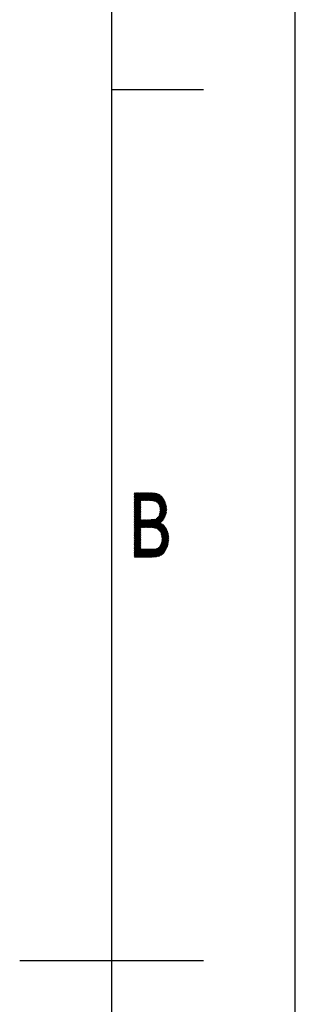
# Model space of a CAD drawing. Header units: millimetres. Extents: x 981 to 1872, y 361 to 991.
# Tile 46 of 62: x 1827 to 1872, y 669 to 830. Entities that reach past the tile are written whole.
import ezdxf

# ---------------------------------------------------------------- set-up
doc = ezdxf.new("R2010")
doc.units = ezdxf.units.MM
doc.header["$LTSCALE"] = 46.2
doc.layers.get('0').update_dxf_attribs({"linetype": 'CONTINUOUS'})
doc.layers.add('1', color=7, linetype='CONTINUOUS')

msp = doc.modelspace()

# ---------------------------------------------------------------- linework, layer by layer
at = {"linetype": 'Continuous'}
msp.add_line((1871.848, 361.369), (1871.848, 991.369), dxfattribs=at)
at = {"layer": '1', "linetype": 'Continuous'}
for p, q in [((1841.848, 913.369), (1841.848, 469.369)), ((1841.848, 818.869), (1856.848, 818.869)), ((1845.846, 752.869), (1845.6, 752.443)), ((1845.6, 752.291), (1845.934, 752.869)), ((1846.022, 752.869), (1845.6, 752.138)), ((1845.6, 751.986), (1846.11, 752.869)), ((1846.374, 752.869), (1845.6, 751.528)), ((1845.6, 751.376), (1846.462, 752.869)), ((1846.55, 752.869), (1845.6, 751.224)), ((1845.6, 751.071), (1846.638, 752.869)), ((1846.726, 752.869), (1845.6, 750.919)), ((1845.6, 750.766), (1846.814, 752.869)), ((1846.902, 752.869), (1845.6, 750.614)), ((1845.6, 750.461), (1846.99, 752.869)), ((1847.078, 752.869), (1845.6, 750.309)), ((1845.6, 750.157), (1847.166, 752.869)), ((1847.254, 752.869), (1845.6, 750.004)), ((1845.6, 752.595), (1845.758, 752.869)), ((1846.198, 752.869), (1845.6, 751.833)), ((1845.6, 751.681), (1846.286, 752.869)), ((1845.67, 752.869), (1845.6, 752.748)), ((1845.6, 752.81), (1848.912, 752.81)), ((1845.6, 752.742), (1846.573, 751.057)), ((1849.249, 752.734), (1845.6, 752.734)), ((1845.6, 752.657), (1849.435, 752.657)), ((1846.573, 750.905), (1845.6, 752.589)), ((1849.621, 752.581), (1845.6, 752.581)), ((1845.6, 752.505), (1849.753, 752.505)), ((1845.6, 752.437), (1846.573, 750.752)), ((1849.839, 752.429), (1845.6, 752.429)), ((1845.6, 752.353), (1849.925, 752.353)), ((1846.573, 750.6), (1845.6, 752.284)), ((1850.011, 752.276), (1845.6, 752.276)), ((1846.573, 751.209), (1845.615, 752.869)), ((1845.703, 752.869), (1846.573, 751.362)), ((1846.573, 751.514), (1845.791, 752.869)), ((1845.879, 752.869), (1846.594, 751.63)), ((1846.682, 751.63), (1845.967, 752.869)), ((1846.055, 752.869), (1846.77, 751.63)), ((1846.858, 751.63), (1846.143, 752.869)), ((1846.231, 752.869), (1846.946, 751.63)), ((1847.034, 751.63), (1846.319, 752.869)), ((1846.407, 752.869), (1847.122, 751.63)), ((1847.21, 751.63), (1846.495, 752.869)), ((1846.583, 752.869), (1847.298, 751.63)), ((1846.627, 751.63), (1847.342, 752.869)), ((1847.386, 751.63), (1846.671, 752.869)), ((1847.43, 752.869), (1846.715, 751.63)), ((1846.759, 752.869), (1847.474, 751.63)), ((1846.803, 751.63), (1847.518, 752.869)), ((1847.562, 751.63), (1846.847, 752.869)), ((1847.606, 752.869), (1846.891, 751.63)), ((1846.935, 752.869), (1847.65, 751.63)), ((1846.979, 751.63), (1847.694, 752.869)), ((1847.738, 751.63), (1847.023, 752.869)), ((1847.782, 752.869), (1847.067, 751.63)), ((1847.111, 752.869), (1847.826, 751.63)), ((1847.155, 751.63), (1847.87, 752.869)), ((1847.914, 751.63), (1847.199, 752.869)), ((1847.958, 752.869), (1847.243, 751.63)), ((1847.287, 752.869), (1848.002, 751.63)), ((1847.331, 751.63), (1848.046, 752.869)), ((1848.092, 751.627), (1847.375, 752.869)), ((1848.134, 752.869), (1847.419, 751.63)), ((1847.463, 752.869), (1848.183, 751.622)), ((1847.507, 751.63), (1848.222, 752.869)), ((1848.274, 751.617), (1847.551, 752.869)), ((1848.31, 752.869), (1847.595, 751.63)), ((1847.639, 752.869), (1848.365, 751.612)), ((1847.683, 751.63), (1848.396, 752.865)), ((1848.455, 751.607), (1847.727, 752.869)), ((1848.479, 752.856), (1847.771, 751.63)), ((1847.815, 752.869), (1848.546, 751.602)), ((1847.859, 751.63), (1848.562, 752.847)), ((1848.637, 751.597), (1847.903, 752.869)), ((1848.645, 752.838), (1847.947, 751.63)), ((1847.991, 752.869), (1848.73, 751.589)), ((1848.035, 751.63), (1848.727, 752.83)), ((1848.833, 751.563), (1848.079, 752.869)), ((1848.81, 752.821), (1848.12, 751.625)), ((1848.167, 752.869), (1848.936, 751.536)), ((1848.205, 751.621), (1848.893, 752.812)), ((1849.039, 751.51), (1848.255, 752.869)), ((1848.976, 752.803), (1848.291, 751.616)), ((1848.343, 752.869), (1849.142, 751.484)), ((1848.376, 751.611), (1849.059, 752.794)), ((1849.356, 751.266), (1848.436, 752.861)), ((1849.138, 752.779), (1848.461, 751.606)), ((1848.529, 752.851), (1849.592, 751.01)), ((1848.546, 751.602), (1849.209, 752.75)), ((1850.662, 749.31), (1848.623, 752.841)), ((1849.281, 752.721), (1848.632, 751.597)), ((1848.717, 752.831), (1850.693, 749.409)), ((1848.717, 751.592), (1849.352, 752.692)), ((1849.423, 752.663), (1848.794, 751.573)), ((1850.724, 749.507), (1848.811, 752.821)), ((1848.87, 751.553), (1849.494, 752.633)), ((1848.904, 752.811), (1850.74, 749.631)), ((1849.565, 752.604), (1848.947, 751.534)), ((1850.753, 749.761), (1848.998, 752.801)), ((1849.024, 751.514), (1849.637, 752.575)), ((1849.092, 752.791), (1850.766, 749.892)), ((1849.707, 752.545), (1849.101, 751.494)), ((1849.172, 751.466), (1849.766, 752.494)), ((1850.778, 750.022), (1849.202, 752.753)), ((1849.824, 752.442), (1849.226, 751.407)), ((1849.28, 751.348), (1849.882, 752.391)), ((1849.317, 752.706), (1850.791, 750.152)), ((1849.94, 752.339), (1849.334, 751.29)), ((1849.389, 751.231), (1849.999, 752.288)), ((1850.78, 750.325), (1849.432, 752.659)), ((1849.547, 752.612), (1850.761, 750.51)), ((1850.741, 750.696), (1849.663, 752.564)), ((1849.818, 752.448), (1850.723, 750.881)), ((1850.615, 751.219), (1849.998, 752.288)), ((1845.6, 752.2), (1850.097, 752.2)), ((1845.6, 752.132), (1846.573, 750.447)), ((1850.173, 752.124), (1845.6, 752.124)), ((1845.6, 752.048), (1850.218, 752.048)), ((1846.573, 750.295), (1845.6, 751.98)), ((1850.263, 751.972), (1845.6, 751.972)), ((1845.6, 751.895), (1850.308, 751.895)), ((1845.6, 751.827), (1846.573, 750.142)), ((1850.353, 751.819), (1845.6, 751.819)), ((1845.6, 751.743), (1850.398, 751.743)), ((1846.573, 749.99), (1845.6, 751.675)), ((1850.443, 751.667), (1845.6, 751.667)), ((1845.6, 751.59), (1846.573, 751.59)), ((1845.6, 749.852), (1846.573, 751.536)), ((1845.6, 751.522), (1846.573, 749.838)), ((1846.573, 751.514), (1845.6, 751.514)), ((1845.6, 751.438), (1846.573, 751.438)), ((1846.573, 751.384), (1845.6, 749.699)), ((1846.573, 749.685), (1845.6, 751.37)), ((1846.573, 751.362), (1845.6, 751.362)), ((1845.6, 751.286), (1846.573, 751.286)), ((1845.6, 749.547), (1846.573, 751.232)), ((1845.6, 751.217), (1846.573, 749.533)), ((1846.573, 751.209), (1845.6, 751.209)), ((1845.6, 751.133), (1846.573, 751.133)), ((1846.573, 751.079), (1845.6, 749.395)), ((1846.573, 749.38), (1845.6, 751.065)), ((1846.573, 751.057), (1845.6, 751.057)), ((1845.6, 750.981), (1846.573, 750.981)), ((1845.6, 749.242), (1846.573, 750.927)), ((1845.6, 750.913), (1846.573, 749.228)), ((1846.573, 750.905), (1845.6, 750.905)), ((1845.6, 750.828), (1846.573, 750.828)), ((1846.573, 750.774), (1845.6, 749.09)), ((1846.573, 749.075), (1845.6, 750.76)), ((1846.573, 750.752), (1845.6, 750.752)), ((1845.6, 750.676), (1846.573, 750.676)), ((1850.709, 750.928), (1848.556, 747.197)), ((1848.64, 747.191), (1850.73, 750.81)), ((1848.724, 751.59), (1850.489, 751.59)), ((1850.743, 750.681), (1848.725, 747.185)), ((1850.52, 751.514), (1849.023, 751.514)), ((1849.198, 751.438), (1850.545, 751.438)), ((1850.569, 751.362), (1849.268, 751.362)), ((1849.338, 751.286), (1850.594, 751.286)), ((1850.618, 751.209), (1849.408, 751.209)), ((1850.057, 752.236), (1849.443, 751.172)), ((1849.478, 751.133), (1850.643, 751.133)), ((1849.497, 751.114), (1850.115, 752.185)), ((1850.668, 751.057), (1849.549, 751.057)), ((1850.171, 752.128), (1849.551, 751.055)), ((1849.605, 750.996), (1850.215, 752.053)), ((1849.619, 750.981), (1850.692, 750.981)), ((1850.26, 751.978), (1849.659, 750.937)), ((1850.717, 750.905), (1849.667, 750.905)), ((1849.674, 750.868), (1850.631, 749.211)), ((1849.682, 750.825), (1850.304, 751.902)), ((1849.682, 750.828), (1850.728, 750.828)), ((1849.691, 749.315), (1850.678, 751.025)), ((1850.736, 750.752), (1849.696, 750.752)), ((1850.349, 751.827), (1849.704, 750.711)), ((1849.711, 750.676), (1850.744, 750.676)), ((1849.726, 750.596), (1850.393, 751.752)), ((1850.646, 751.123), (1849.74, 749.554)), ((1850.438, 751.676), (1849.748, 750.482)), ((1849.77, 750.367), (1850.482, 751.601)), ((1849.79, 749.792), (1850.615, 751.221)), ((1850.52, 751.514), (1849.792, 750.253)), ((1849.814, 750.138), (1850.552, 751.416)), ((1850.583, 751.319), (1849.836, 750.024)), ((1845.6, 748.937), (1846.573, 750.622)), ((1845.6, 750.608), (1846.573, 748.923)), ((1846.573, 750.6), (1845.6, 750.6)), ((1845.6, 750.523), (1846.573, 750.523)), ((1846.573, 750.469), (1845.6, 748.785)), ((1846.573, 748.771), (1845.6, 750.455)), ((1846.573, 750.447), (1845.6, 750.447)), ((1845.6, 750.371), (1846.573, 750.371)), ((1845.6, 748.632), (1846.573, 750.317)), ((1845.6, 750.303), (1846.573, 748.618)), ((1846.573, 750.295), (1845.6, 750.295)), ((1845.6, 750.219), (1846.573, 750.219)), ((1846.573, 750.165), (1845.6, 748.48)), ((1846.573, 748.466), (1845.6, 750.15)), ((1846.573, 750.142), (1845.6, 750.142)), ((1845.6, 750.066), (1846.573, 750.066)), ((1845.6, 748.328), (1846.573, 750.012)), ((1845.6, 749.998), (1847.205, 747.218)), ((1846.573, 749.99), (1845.6, 749.99)), ((1845.6, 749.914), (1846.573, 749.914)), ((1846.573, 749.86), (1845.6, 748.175)), ((1847.117, 747.218), (1845.6, 749.846)), ((1846.573, 749.838), (1845.6, 749.838)), ((1845.6, 749.761), (1846.573, 749.761)), ((1845.6, 748.023), (1846.573, 749.707)), ((1845.6, 749.693), (1847.029, 747.218)), ((1846.573, 749.685), (1845.6, 749.685)), ((1845.6, 749.609), (1846.573, 749.609)), ((1846.573, 749.555), (1845.6, 747.87)), ((1846.941, 747.218), (1845.6, 749.541)), ((1846.573, 749.533), (1845.6, 749.533)), ((1845.6, 749.457), (1846.573, 749.457)), ((1845.6, 747.718), (1846.573, 749.402)), ((1845.6, 749.388), (1846.853, 747.218)), ((1846.573, 749.38), (1845.6, 749.38)), ((1845.6, 749.304), (1846.573, 749.304)), ((1846.573, 749.25), (1845.6, 747.565)), ((1846.765, 747.218), (1845.6, 749.236)), ((1846.573, 749.228), (1845.6, 749.228)), ((1845.6, 749.152), (1846.573, 749.152)), ((1845.6, 747.413), (1846.573, 749.098)), ((1845.6, 749.084), (1846.677, 747.218)), ((1846.573, 749.075), (1845.6, 749.075)), ((1848.809, 747.179), (1850.756, 750.552)), ((1850.77, 750.422), (1848.893, 747.172)), ((1848.968, 747.15), (1850.783, 750.293)), ((1850.792, 750.155), (1849.044, 747.128)), ((1849.119, 747.106), (1850.774, 749.972)), ((1850.756, 749.788), (1849.194, 747.083)), ((1850.055, 748.226), (1849.584, 749.043)), ((1850.589, 749.075), (1849.619, 749.075)), ((1849.641, 749.096), (1850.113, 748.279)), ((1849.657, 749.152), (1850.612, 749.152)), ((1850.17, 748.333), (1849.667, 749.203)), ((1850.636, 749.228), (1849.672, 749.228)), ((1849.688, 749.304), (1850.66, 749.304)), ((1849.691, 749.315), (1850.225, 748.39)), ((1850.684, 749.38), (1849.704, 749.38)), ((1850.27, 748.465), (1849.714, 749.427)), ((1850.6, 749.112), (1849.718, 750.64)), ((1849.72, 749.457), (1850.708, 749.457)), ((1850.751, 750.6), (1849.725, 750.6)), ((1850.731, 749.533), (1849.736, 749.533)), ((1849.737, 749.539), (1850.314, 748.54)), ((1849.74, 750.523), (1850.759, 750.523)), ((1849.752, 749.609), (1850.738, 749.609)), ((1850.767, 750.447), (1849.754, 750.447)), ((1850.359, 748.615), (1849.76, 749.651)), ((1849.761, 750.412), (1850.569, 749.013)), ((1850.746, 749.685), (1849.767, 749.685)), ((1849.769, 750.371), (1850.775, 750.371)), ((1849.783, 749.761), (1850.753, 749.761)), ((1850.783, 750.295), (1849.784, 750.295)), ((1849.784, 749.763), (1850.404, 748.689)), ((1849.798, 750.219), (1850.791, 750.219)), ((1850.761, 749.838), (1849.799, 749.838)), ((1850.538, 748.914), (1849.805, 750.184)), ((1850.449, 748.764), (1849.807, 749.875)), ((1849.808, 747.994), (1850.738, 749.605)), ((1850.79, 750.142), (1849.813, 750.142)), ((1849.815, 749.914), (1850.768, 749.914)), ((1849.827, 750.066), (1850.783, 750.066)), ((1849.83, 749.988), (1850.493, 748.839)), ((1850.775, 749.99), (1849.831, 749.99)), ((1850.669, 749.334), (1849.999, 748.173)), ((1845.6, 748.999), (1846.573, 748.999)), ((1846.573, 748.945), (1845.6, 747.261)), ((1846.589, 747.218), (1845.6, 748.931)), ((1846.573, 748.923), (1845.6, 748.923)), ((1845.6, 748.847), (1846.573, 748.847)), ((1845.6, 747.108), (1846.573, 748.793)), ((1845.6, 748.779), (1846.573, 747.094)), ((1846.573, 748.771), (1845.6, 748.771)), ((1845.6, 748.694), (1846.573, 748.694)), ((1846.573, 748.64), (1845.6, 746.956)), ((1846.573, 746.941), (1845.6, 748.626)), ((1846.573, 748.618), (1845.6, 748.618)), ((1845.6, 748.542), (1846.573, 748.542)), ((1845.6, 746.803), (1846.573, 748.488)), ((1845.6, 748.474), (1846.573, 746.789)), ((1846.573, 748.466), (1845.6, 748.466)), ((1846.643, 748.457), (1845.6, 746.651)), ((1845.6, 746.498), (1846.731, 748.457)), ((1846.819, 748.457), (1845.6, 746.346)), ((1845.6, 746.194), (1846.907, 748.457)), ((1846.995, 748.457), (1845.6, 746.041)), ((1845.6, 745.889), (1847.083, 748.457)), ((1847.171, 748.457), (1845.6, 745.736)), ((1845.6, 745.584), (1847.259, 748.457)), ((1845.6, 748.39), (1850.225, 748.39)), ((1846.573, 746.637), (1845.6, 748.321)), ((1850.149, 748.313), (1845.6, 748.313)), ((1845.6, 748.237), (1850.067, 748.237)), ((1845.6, 748.169), (1846.573, 746.484)), ((1849.986, 748.161), (1845.6, 748.161)), ((1845.6, 748.085), (1849.904, 748.085)), ((1846.573, 746.332), (1845.6, 748.017)), ((1849.823, 748.008), (1845.6, 748.008)), ((1845.6, 747.932), (1849.803, 747.932)), ((1845.6, 747.864), (1846.573, 746.179)), ((1849.921, 747.856), (1845.6, 747.856)), ((1845.6, 747.78), (1850.04, 747.78)), ((1846.573, 746.027), (1845.6, 747.712)), ((1850.159, 747.704), (1845.6, 747.704)), ((1845.6, 747.627), (1850.278, 747.627)), ((1845.6, 747.559), (1846.573, 745.875)), ((1850.375, 747.551), (1845.6, 747.551)), ((1845.6, 747.475), (1850.433, 747.475)), ((1847.293, 747.218), (1846.578, 748.457)), ((1847.347, 748.457), (1846.631, 747.218)), ((1846.666, 748.457), (1847.381, 747.218)), ((1846.719, 747.218), (1847.435, 748.457)), ((1847.469, 747.218), (1846.754, 748.457)), ((1847.523, 748.457), (1846.807, 747.218)), ((1846.842, 748.457), (1847.557, 747.218)), ((1846.896, 747.218), (1847.611, 748.457)), ((1847.645, 747.218), (1846.93, 748.457)), ((1847.699, 748.457), (1846.984, 747.218)), ((1847.018, 748.457), (1847.733, 747.218)), ((1847.071, 747.218), (1847.787, 748.457)), ((1847.821, 747.218), (1847.106, 748.457)), ((1847.875, 748.457), (1847.159, 747.218)), ((1847.194, 748.457), (1847.909, 747.218)), ((1847.248, 747.218), (1847.963, 748.457)), ((1847.997, 747.218), (1847.282, 748.457)), ((1848.051, 748.457), (1847.335, 747.218)), ((1847.37, 748.457), (1848.085, 747.218)), ((1847.424, 747.218), (1848.139, 748.457)), ((1848.173, 747.218), (1847.458, 748.457)), ((1848.229, 748.46), (1847.511, 747.218)), ((1847.546, 748.457), (1848.261, 747.218)), ((1847.599, 747.218), (1848.32, 748.465)), ((1848.353, 747.212), (1847.634, 748.457)), ((1848.411, 748.47), (1847.687, 747.218)), ((1847.722, 748.457), (1848.445, 747.205)), ((1847.776, 747.218), (1848.502, 748.475)), ((1848.536, 747.199), (1847.81, 748.457)), ((1848.592, 748.48), (1847.864, 747.218)), ((1847.898, 748.457), (1848.628, 747.192)), ((1847.951, 747.218), (1848.683, 748.485)), ((1848.72, 747.185), (1847.986, 748.457)), ((1848.782, 748.503), (1848.04, 747.218)), ((1848.074, 748.457), (1848.812, 747.179)), ((1848.128, 747.218), (1848.884, 748.528)), ((1848.906, 747.169), (1848.162, 748.457)), ((1848.987, 748.553), (1848.216, 747.218)), ((1848.247, 748.461), (1849.012, 747.137)), ((1848.302, 747.216), (1849.089, 748.578)), ((1850.27, 748.466), (1848.326, 748.466)), ((1849.118, 747.106), (1848.333, 748.466)), ((1849.281, 748.758), (1848.387, 747.21)), ((1848.418, 748.471), (1849.224, 747.075)), ((1848.471, 747.203), (1849.473, 748.939)), ((1849.33, 747.043), (1848.503, 748.475)), ((1848.589, 748.48), (1849.534, 746.843)), ((1849.753, 746.615), (1848.674, 748.485)), ((1848.755, 748.496), (1851.05, 744.521)), ((1851.077, 744.627), (1848.832, 748.515)), ((1848.909, 748.534), (1851.098, 744.743)), ((1848.941, 748.542), (1850.316, 748.542)), ((1851.109, 744.877), (1848.986, 748.553)), ((1849.063, 748.572), (1851.119, 745.012)), ((1851.13, 745.146), (1849.127, 748.614)), ((1850.361, 748.618), (1849.132, 748.618)), ((1849.184, 748.668), (1851.14, 745.28)), ((1849.213, 748.694), (1850.407, 748.694)), ((1851.15, 745.415), (1849.241, 748.721)), ((1849.269, 747.061), (1849.78, 747.947)), ((1850.452, 748.771), (1849.294, 748.771)), ((1849.298, 748.775), (1849.77, 747.958)), ((1849.845, 747.905), (1849.344, 747.039)), ((1849.827, 748.012), (1849.356, 748.828)), ((1849.375, 748.847), (1850.498, 748.847)), ((1849.4, 746.982), (1849.909, 747.864)), ((1849.413, 748.882), (1849.884, 748.065)), ((1849.973, 747.823), (1849.455, 746.925)), ((1850.541, 748.923), (1849.456, 748.923)), ((1849.941, 748.119), (1849.47, 748.936)), ((1849.51, 746.868), (1850.037, 747.782)), ((1849.527, 748.989), (1849.998, 748.172)), ((1849.537, 748.999), (1850.565, 748.999)), ((1850.101, 747.741), (1849.565, 746.811)), ((1849.62, 746.754), (1850.166, 747.699)), ((1850.23, 747.658), (1849.675, 746.697)), ((1849.73, 746.64), (1850.294, 747.617)), ((1849.774, 747.95), (1851.13, 745.602)), ((1850.358, 747.575), (1849.785, 746.583)), ((1849.84, 746.525), (1850.408, 747.509)), ((1850.457, 747.443), (1849.895, 746.468)), ((1851.111, 745.788), (1849.914, 747.861)), ((1850.054, 747.771), (1851.091, 745.975)), ((1850.191, 748.353), (1850.566, 749.002)), ((1851.071, 746.162), (1850.194, 747.681)), ((1850.334, 747.592), (1850.994, 746.448)), ((1846.573, 745.722), (1845.6, 747.407)), ((1850.491, 747.399), (1845.6, 747.399)), ((1845.6, 747.323), (1850.548, 747.323)), ((1845.6, 747.254), (1846.573, 745.57)), ((1850.605, 747.246), (1845.6, 747.246)), ((1845.6, 747.17), (1846.573, 747.17)), ((1846.573, 747.116), (1845.6, 745.432)), ((1846.573, 745.417), (1845.6, 747.102)), ((1846.573, 747.094), (1845.6, 747.094)), ((1845.6, 747.018), (1846.573, 747.018)), ((1845.6, 745.279), (1846.573, 746.964)), ((1845.6, 746.95), (1846.573, 745.265)), ((1846.573, 746.941), (1845.6, 746.941)), ((1845.6, 746.865), (1846.573, 746.865)), ((1846.573, 746.811), (1845.6, 745.127)), ((1846.573, 745.112), (1845.6, 746.797)), ((1846.573, 746.789), (1845.6, 746.789)), ((1845.6, 746.713), (1846.573, 746.713)), ((1845.6, 744.974), (1846.573, 746.659)), ((1845.6, 746.645), (1846.573, 744.96)), ((1846.573, 746.637), (1845.6, 746.637)), ((1845.6, 746.56), (1846.573, 746.56)), ((1846.573, 746.506), (1845.6, 744.822)), ((1846.573, 744.808), (1845.6, 746.492)), ((1846.573, 746.484), (1845.6, 746.484)), ((1845.6, 746.408), (1846.573, 746.408)), ((1845.6, 744.669), (1846.573, 746.354)), ((1845.6, 746.34), (1846.573, 744.655)), ((1846.573, 746.332), (1845.6, 746.332)), ((1845.6, 746.256), (1846.573, 746.256)), ((1846.573, 746.201), (1845.6, 744.517)), ((1846.573, 744.503), (1845.6, 746.187)), ((1846.573, 746.179), (1845.6, 746.179)), ((1845.6, 746.103), (1846.573, 746.103)), ((1845.6, 744.364), (1846.573, 746.049)), ((1845.6, 746.035), (1846.573, 744.35)), ((1846.573, 746.027), (1845.6, 746.027)), ((1845.6, 745.951), (1846.573, 745.951)), ((1846.573, 745.897), (1845.6, 744.212)), ((1846.573, 744.198), (1845.6, 745.883)), ((1846.573, 745.875), (1845.6, 745.875)), ((1851.041, 746.32), (1848.774, 742.393)), ((1848.866, 742.4), (1851.066, 746.211)), ((1848.901, 747.17), (1850.663, 747.17)), ((1851.08, 746.082), (1848.957, 742.406)), ((1849.049, 742.412), (1851.093, 745.953)), ((1851.107, 745.824), (1849.151, 742.436)), ((1850.721, 747.094), (1849.158, 747.094)), ((1849.365, 747.018), (1850.778, 747.018)), ((1850.812, 746.941), (1849.439, 746.941)), ((1849.512, 746.865), (1850.84, 746.865)), ((1850.868, 746.789), (1849.586, 746.789)), ((1849.659, 746.713), (1850.896, 746.713)), ((1850.924, 746.637), (1849.733, 746.637)), ((1849.806, 746.56), (1850.952, 746.56)), ((1850.98, 746.484), (1849.88, 746.484)), ((1849.936, 746.408), (1851.009, 746.408)), ((1849.939, 746.393), (1850.507, 747.377)), ((1851.037, 746.332), (1849.952, 746.332)), ((1850.557, 747.31), (1849.963, 746.281)), ((1849.968, 746.256), (1851.061, 746.256)), ((1851.024, 744.415), (1849.972, 746.237)), ((1851.069, 746.179), (1849.984, 746.179)), ((1849.986, 746.169), (1850.607, 747.244)), ((1850, 746.103), (1851.077, 746.103)), ((1850.657, 747.178), (1850.009, 746.056)), ((1851.085, 746.027), (1850.015, 746.027)), ((1850.021, 745.999), (1850.997, 744.308)), ((1850.029, 744.719), (1851.007, 746.413)), ((1850.031, 745.951), (1851.093, 745.951)), ((1850.032, 745.944), (1850.707, 747.112)), ((1851.101, 745.875), (1850.047, 745.875)), ((1850.757, 747.046), (1850.056, 745.832)), ((1850.973, 746.506), (1850.064, 744.932)), ((1850.079, 745.72), (1850.801, 746.971)), ((1850.098, 745.144), (1850.938, 746.599)), ((1850.835, 746.878), (1850.102, 745.608)), ((1850.125, 745.496), (1850.87, 746.785)), ((1850.904, 746.692), (1850.133, 745.357)), ((1850.838, 746.87), (1850.671, 747.159)), ((1845.6, 745.798), (1846.573, 745.798)), ((1845.6, 744.06), (1846.573, 745.744)), ((1845.6, 745.73), (1846.573, 744.045)), ((1846.573, 745.722), (1845.6, 745.722)), ((1845.6, 745.646), (1846.573, 745.646)), ((1846.573, 745.592), (1845.6, 743.907)), ((1846.573, 743.893), (1845.6, 745.578)), ((1846.573, 745.57), (1845.6, 745.57)), ((1845.6, 745.493), (1846.573, 745.493)), ((1845.6, 743.755), (1846.573, 745.439)), ((1845.6, 745.425), (1846.573, 743.741)), ((1846.573, 745.417), (1845.6, 745.417)), ((1845.6, 745.341), (1846.573, 745.341)), ((1846.573, 745.287), (1845.6, 743.602)), ((1847.277, 742.369), (1845.6, 745.273)), ((1846.573, 745.265), (1845.6, 745.265)), ((1845.6, 745.189), (1846.573, 745.189)), ((1845.6, 743.45), (1846.573, 745.135)), ((1845.6, 745.12), (1847.189, 742.369)), ((1846.573, 745.112), (1845.6, 745.112)), ((1845.6, 745.036), (1846.573, 745.036)), ((1846.573, 744.982), (1845.6, 743.297)), ((1847.101, 742.369), (1845.6, 744.968)), ((1846.573, 744.96), (1845.6, 744.96)), ((1845.6, 744.884), (1846.573, 744.884)), ((1845.6, 743.145), (1846.573, 744.83)), ((1845.6, 744.816), (1847.013, 742.369)), ((1846.573, 744.808), (1845.6, 744.808)), ((1845.6, 744.731), (1846.573, 744.731)), ((1846.573, 744.677), (1845.6, 742.993)), ((1846.925, 742.369), (1845.6, 744.663)), ((1846.573, 744.655), (1845.6, 744.655)), ((1845.6, 744.579), (1846.573, 744.579)), ((1845.6, 742.84), (1846.573, 744.525)), ((1845.6, 744.511), (1846.837, 742.369)), ((1846.573, 744.503), (1845.6, 744.503)), ((1845.6, 744.426), (1846.573, 744.426)), ((1846.573, 744.372), (1845.6, 742.688)), ((1846.749, 742.369), (1845.6, 744.358)), ((1846.573, 744.35), (1845.6, 744.35)), ((1845.6, 744.274), (1846.573, 744.274)), ((1845.6, 742.535), (1846.573, 744.22)), ((1845.6, 744.206), (1846.661, 742.369)), ((1849.253, 742.461), (1851.12, 745.695)), ((1851.134, 745.566), (1849.355, 742.485)), ((1849.458, 742.51), (1851.148, 745.437)), ((1851.139, 745.27), (1849.56, 742.534)), ((1849.678, 742.586), (1851.126, 745.094)), ((1851.112, 744.918), (1849.801, 742.647)), ((1849.81, 744.231), (1850.437, 743.144)), ((1849.837, 744.274), (1850.989, 744.274)), ((1850.48, 743.222), (1849.856, 744.304)), ((1851.008, 744.35), (1849.886, 744.35)), ((1849.902, 744.376), (1850.523, 743.3)), ((1849.924, 742.708), (1851.098, 744.742)), ((1849.934, 744.426), (1851.027, 744.426)), ((1850.566, 743.378), (1849.948, 744.448)), ((1851.046, 744.503), (1849.983, 744.503)), ((1849.995, 744.521), (1850.609, 743.456)), ((1850.006, 744.579), (1851.065, 744.579)), ((1850.652, 743.534), (1850.015, 744.637)), ((1851.084, 744.655), (1850.018, 744.655)), ((1850.031, 744.731), (1851.097, 744.731)), ((1850.035, 744.756), (1850.695, 743.612)), ((1851.103, 744.808), (1850.043, 744.808)), ((1851.044, 744.496), (1850.053, 742.78)), ((1850.738, 743.69), (1850.054, 744.874)), ((1850.056, 744.884), (1851.109, 744.884)), ((1850.063, 745.798), (1851.11, 745.798)), ((1851.115, 744.96), (1850.068, 744.96)), ((1850.971, 744.202), (1850.07, 745.761)), ((1850.074, 744.993), (1850.781, 743.768)), ((1851.118, 745.722), (1850.078, 745.722)), ((1850.081, 745.036), (1851.121, 745.036)), ((1851.127, 745.112), (1850.093, 745.112)), ((1850.824, 743.846), (1850.093, 745.112)), ((1850.094, 745.646), (1851.126, 745.646)), ((1850.106, 745.189), (1851.133, 745.189)), ((1851.134, 745.57), (1850.11, 745.57)), ((1850.113, 745.231), (1850.867, 743.924)), ((1851.139, 745.265), (1850.118, 745.265)), ((1850.12, 745.524), (1850.944, 744.095)), ((1850.126, 745.493), (1851.142, 745.493)), ((1850.131, 745.341), (1851.145, 745.341)), ((1850.91, 744.002), (1850.132, 745.349)), ((1851.15, 745.417), (1850.142, 745.417)), ((1850.223, 742.922), (1850.977, 744.227)), ((1846.573, 744.198), (1845.6, 744.198)), ((1845.6, 744.122), (1846.573, 744.122)), ((1846.573, 744.068), (1845.6, 742.383)), ((1846.573, 742.369), (1845.6, 744.054)), ((1846.573, 744.045), (1845.6, 744.045)), ((1845.6, 743.969), (1846.573, 743.969)), ((1845.6, 743.901), (1846.485, 742.369)), ((1846.573, 743.893), (1845.6, 743.893)), ((1845.6, 743.817), (1846.573, 743.817)), ((1846.397, 742.369), (1845.6, 743.749)), ((1846.573, 743.741), (1845.6, 743.741)), ((1845.6, 743.664), (1846.573, 743.664)), ((1845.6, 743.596), (1846.309, 742.369)), ((1850.682, 743.588), (1845.6, 743.588)), ((1845.6, 743.512), (1850.64, 743.512)), ((1846.221, 742.369), (1845.6, 743.444)), ((1850.598, 743.436), (1845.6, 743.436)), ((1845.6, 743.36), (1850.556, 743.36)), ((1845.6, 743.291), (1846.133, 742.369)), ((1850.514, 743.283), (1845.6, 743.283)), ((1845.6, 743.207), (1850.472, 743.207)), ((1846.045, 742.369), (1845.6, 743.139)), ((1850.43, 743.131), (1845.6, 743.131)), ((1845.6, 743.055), (1850.382, 743.055)), ((1845.6, 742.987), (1845.957, 742.369)), ((1850.291, 742.978), (1845.6, 742.978)), ((1845.6, 742.902), (1850.2, 742.902)), ((1845.869, 742.369), (1845.6, 742.834)), ((1850.109, 742.826), (1845.6, 742.826)), ((1845.6, 742.75), (1850.008, 742.75)), ((1845.6, 742.682), (1845.781, 742.369)), ((1849.855, 742.674), (1845.6, 742.674)), ((1845.6, 742.597), (1849.701, 742.597)), ((1845.68, 742.369), (1846.573, 743.915)), ((1846.573, 743.763), (1845.768, 742.369)), ((1845.856, 742.369), (1846.573, 743.61)), ((1846.659, 743.608), (1845.944, 742.369)), ((1846.032, 742.369), (1846.747, 743.608)), ((1846.835, 743.608), (1846.12, 742.369)), ((1846.208, 742.369), (1846.923, 743.608)), ((1847.011, 743.608), (1846.296, 742.369)), ((1846.384, 742.369), (1847.099, 743.608)), ((1847.187, 743.608), (1846.472, 742.369)), ((1846.56, 742.369), (1847.275, 743.608)), ((1847.363, 743.608), (1846.648, 742.369)), ((1846.649, 743.608), (1847.365, 742.369)), ((1846.736, 742.369), (1847.451, 743.608)), ((1847.453, 742.369), (1846.738, 743.608)), ((1847.539, 743.608), (1846.824, 742.369)), ((1846.825, 743.608), (1847.541, 742.369)), ((1846.912, 742.369), (1847.627, 743.608)), ((1847.629, 742.369), (1846.913, 743.608)), ((1847.715, 743.608), (1847, 742.369)), ((1847.001, 743.608), (1847.717, 742.369)), ((1847.088, 742.369), (1847.803, 743.608)), ((1847.805, 742.369), (1847.089, 743.608)), ((1847.891, 743.608), (1847.176, 742.369)), ((1847.177, 743.608), (1847.893, 742.369)), ((1847.264, 742.369), (1847.979, 743.608)), ((1847.981, 742.369), (1847.265, 743.608)), ((1848.067, 743.608), (1847.352, 742.369)), ((1847.353, 743.608), (1848.069, 742.369)), ((1847.44, 742.369), (1848.155, 743.608)), ((1848.157, 742.369), (1847.441, 743.608)), ((1848.243, 743.608), (1847.528, 742.369)), ((1847.53, 743.608), (1848.245, 742.369)), ((1847.616, 742.369), (1848.331, 743.608)), ((1848.333, 742.369), (1847.618, 743.608)), ((1848.42, 743.609), (1847.704, 742.369)), ((1847.705, 743.608), (1848.42, 742.37)), ((1847.792, 742.369), (1848.512, 743.616)), ((1848.505, 742.376), (1847.793, 743.608)), ((1848.604, 743.623), (1847.88, 742.369)), ((1847.881, 743.608), (1848.59, 742.381)), ((1847.968, 742.369), (1848.696, 743.63)), ((1848.674, 742.387), (1847.97, 743.608)), ((1848.788, 743.637), (1848.056, 742.369)), ((1848.058, 743.608), (1848.759, 742.392)), ((1848.144, 742.369), (1848.88, 743.644)), ((1848.844, 742.398), (1848.145, 743.608)), ((1848.972, 743.651), (1848.232, 742.369)), ((1848.233, 743.608), (1848.929, 742.404)), ((1848.32, 742.369), (1849.064, 743.658)), ((1849.014, 742.409), (1848.322, 743.608)), ((1849.189, 743.722), (1848.408, 742.369)), ((1848.409, 743.608), (1849.094, 742.422)), ((1849.171, 742.441), (1848.494, 743.615)), ((1848.5, 742.375), (1849.314, 743.785)), ((1848.578, 743.621), (1849.248, 742.46)), ((1849.439, 743.849), (1848.591, 742.381)), ((1849.326, 742.478), (1848.662, 743.628)), ((1848.683, 742.387), (1849.563, 743.913)), ((1848.747, 743.634), (1849.403, 742.497)), ((1849.48, 742.515), (1848.831, 743.64)), ((1848.915, 743.647), (1849.558, 742.534)), ((1849.629, 742.562), (1848.999, 743.653)), ((1849.077, 743.664), (1850.724, 743.664)), ((1849.08, 743.666), (1849.698, 742.596)), ((1849.766, 742.63), (1849.148, 743.701)), ((1849.216, 743.735), (1849.835, 742.664)), ((1850.766, 743.741), (1849.226, 743.741)), ((1849.903, 742.698), (1849.284, 743.77)), ((1849.352, 743.805), (1849.971, 742.731)), ((1849.376, 743.817), (1850.808, 743.817)), ((1850.039, 742.767), (1849.42, 743.839)), ((1849.488, 743.874), (1850.098, 742.817)), ((1850.85, 743.893), (1849.525, 743.893)), ((1850.157, 742.867), (1849.556, 743.909)), ((1849.624, 743.943), (1850.217, 742.916)), ((1849.642, 743.969), (1850.892, 743.969)), ((1850.276, 742.966), (1849.671, 744.014)), ((1850.932, 744.045), (1849.691, 744.045)), ((1849.717, 744.087), (1850.336, 743.015)), ((1849.739, 744.122), (1850.951, 744.122)), ((1850.394, 743.066), (1849.763, 744.159)), ((1850.97, 744.198), (1849.788, 744.198)), ((1845.693, 742.369), (1845.6, 742.529)), ((1849.505, 742.521), (1845.6, 742.521)), ((1845.6, 742.445), (1849.188, 742.445)), ((1845.6, 742.377), (1845.605, 742.369)), ((1848.403, 742.369), (1845.6, 742.369)), ((1826.848, 676.369), (1856.848, 676.369))]:
    msp.add_line(p, q, dxfattribs=at)

doc.saveas('drawing.dxf')
